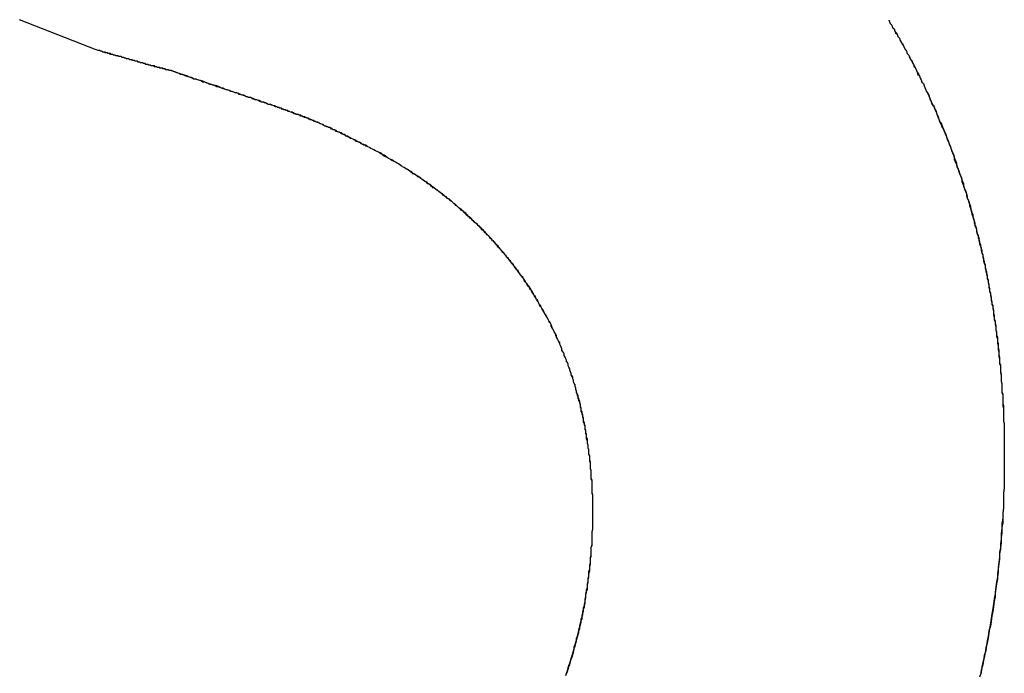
# Model space of a CAD drawing. Extents: x -55 to 3310, y -427 to 1727.
# Tile 48 of 79: x 1026.615 to 1027.892, y 529.711 to 530.56. Entities that reach past the tile are written whole.
import ezdxf

# ---------------------------------------------------------------- set-up
doc = ezdxf.new("R2010")
doc.units = 0
doc.linetypes.add('DURCHGEHEND', pattern=[0])
doc.layers.add('KF_PASSIO_SUB_15_FRONT', color=7, linetype='DURCHGEHEND')

# ---------------------------------------------------------------- blocks, each defined once
blk = doc.blocks.new('KF_PASSIO_SUB_15_FRONT')
at = {"layer": 'KF_PASSIO_SUB_15_FRONT'}
blk.add_line((-203.5696, -391.2421), (-203.6689, -391.2031), dxfattribs=at)
blk.add_line((-203.5696, -391.2421), (-203.6689, -391.2031), dxfattribs=at)
for points in [[(-202.541, -391.203, 0), (-202.54, -391.206, 0), (-202.539, -391.208, 0), (-202.537, -391.21, 0), (-202.536, -391.213, 0), (-202.534, -391.215, 0), (-202.533, -391.218, 0), (-202.532, -391.22, 0), (-202.53, -391.222, 0), (-202.529, -391.225, 0), (-202.527, -391.227, 0), (-202.526, -391.23, 0), (-202.525, -391.232, 0), (-202.523, -391.234, 0), (-202.522, -391.237, 0), (-202.521, -391.239, 0), (-202.519, -391.242, 0), (-202.518, -391.244, 0), (-202.517, -391.247, 0), (-202.515, -391.249, 0), (-202.514, -391.251, 0), (-202.513, -391.254, 0), (-202.511, -391.256, 0), (-202.51, -391.259, 0), (-202.509, -391.261, 0), (-202.508, -391.264, 0), (-202.506, -391.266, 0), (-202.505, -391.269, 0), (-202.504, -391.271, 0), (-202.503, -391.274, 0), (-202.501, -391.276, 0), (-202.5, -391.279, 0), (-202.499, -391.281, 0), (-202.498, -391.284, 0), (-202.496, -391.286, 0), (-202.495, -391.289, 0), (-202.494, -391.291, 0), (-202.493, -391.294, 0), (-202.492, -391.296, 0), (-202.49, -391.299, 0), (-202.489, -391.301, 0), (-202.488, -391.304, 0), (-202.487, -391.306, 0), (-202.486, -391.309, 0), (-202.485, -391.311, 0), (-202.484, -391.314, 0), (-202.482, -391.316, 0), (-202.481, -391.319, 0), (-202.48, -391.321, 0), (-202.479, -391.324, 0), (-202.478, -391.327, 0), (-202.477, -391.329, 0), (-202.476, -391.332, 0), (-202.475, -391.334, 0), (-202.474, -391.337, 0), (-202.473, -391.339, 0), (-202.472, -391.342, 0), (-202.47, -391.345, 0), (-202.469, -391.347, 0), (-202.468, -391.35, 0), (-202.467, -391.352, 0), (-202.466, -391.355, 0), (-202.465, -391.357, 0), (-202.464, -391.36, 0), (-202.463, -391.363, 0), (-202.462, -391.365, 0), (-202.461, -391.368, 0), (-202.46, -391.371, 0), (-202.459, -391.373, 0), (-202.458, -391.376, 0), (-202.457, -391.378, 0), (-202.456, -391.381, 0), (-202.456, -391.384, 0), (-202.455, -391.386, 0), (-202.454, -391.389, 0), (-202.453, -391.391, 0), (-202.452, -391.394, 0), (-202.451, -391.397, 0), (-202.45, -391.399, 0), (-202.449, -391.402, 0), (-202.448, -391.405, 0), (-202.447, -391.407, 0), (-202.446, -391.41, 0), (-202.446, -391.413, 0), (-202.445, -391.415, 0), (-202.444, -391.418, 0), (-202.443, -391.421, 0), (-202.442, -391.423, 0), (-202.441, -391.426, 0), (-202.44, -391.429, 0), (-202.44, -391.431, 0), (-202.439, -391.434, 0), (-202.438, -391.437, 0), (-202.437, -391.439, 0), (-202.436, -391.442, 0), (-202.436, -391.445, 0), (-202.435, -391.447, 0), (-202.434, -391.45, 0), (-202.433, -391.453, 0), (-202.433, -391.456, 0), (-202.432, -391.458, 0), (-202.431, -391.461, 0), (-202.43, -391.464, 0), (-202.43, -391.466, 0), (-202.429, -391.469, 0), (-202.428, -391.472, 0), (-202.427, -391.475, 0), (-202.427, -391.477, 0), (-202.426, -391.48, 0), (-202.425, -391.483, 0), (-202.425, -391.486, 0), (-202.424, -391.488, 0), (-202.423, -391.491, 0), (-202.423, -391.494, 0), (-202.422, -391.497, 0), (-202.421, -391.499, 0), (-202.421, -391.502, 0), (-202.42, -391.505, 0), (-202.419, -391.508, 0), (-202.419, -391.51, 0), (-202.418, -391.513, 0), (-202.418, -391.516, 0), (-202.417, -391.519, 0), (-202.416, -391.521, 0), (-202.416, -391.524, 0), (-202.415, -391.527, 0), (-202.415, -391.53, 0), (-202.414, -391.532, 0), (-202.413, -391.535, 0), (-202.413, -391.538, 0), (-202.412, -391.541, 0), (-202.412, -391.544, 0), (-202.411, -391.546, 0), (-202.411, -391.549, 0), (-202.41, -391.552, 0), (-202.41, -391.555, 0), (-202.409, -391.558, 0), (-202.409, -391.56, 0), (-202.408, -391.563, 0), (-202.408, -391.566, 0), (-202.407, -391.569, 0), (-202.407, -391.572, 0), (-202.406, -391.574, 0), (-202.406, -391.577, 0), (-202.405, -391.58, 0), (-202.405, -391.583, 0), (-202.405, -391.586, 0), (-202.404, -391.589, 0), (-202.404, -391.591, 0), (-202.403, -391.594, 0), (-202.403, -391.597, 0), (-202.402, -391.6, 0), (-202.402, -391.603, 0), (-202.402, -391.606, 0), (-202.401, -391.608, 0), (-202.401, -391.611, 0), (-202.401, -391.614, 0), (-202.4, -391.617, 0), (-202.4, -391.62, 0), (-202.4, -391.623, 0), (-202.399, -391.626, 0), (-202.399, -391.628, 0), (-202.399, -391.631, 0), (-202.398, -391.634, 0), (-202.398, -391.637, 0), (-202.398, -391.64, 0), (-202.397, -391.643, 0), (-202.397, -391.646, 0), (-202.397, -391.649, 0), (-202.396, -391.651, 0), (-202.396, -391.654, 0), (-202.396, -391.657, 0), (-202.396, -391.66, 0), (-202.395, -391.663, 0), (-202.395, -391.666, 0), (-202.395, -391.669, 0), (-202.395, -391.672, 0), (-202.394, -391.675, 0), (-202.394, -391.677, 0), (-202.394, -391.68, 0), (-202.394, -391.683, 0), (-202.394, -391.686, 0), (-202.393, -391.689, 0), (-202.393, -391.692, 0), (-202.393, -391.695, 0), (-202.393, -391.698, 0), (-202.393, -391.701, 0), (-202.393, -391.704, 0), (-202.392, -391.707, 0), (-202.392, -391.709, 0), (-202.392, -391.712, 0), (-202.392, -391.715, 0), (-202.392, -391.718, 0), (-202.392, -391.721, 0), (-202.392, -391.724, 0), (-202.391, -391.727, 0), (-202.391, -391.73, 0), (-202.391, -391.733, 0), (-202.391, -391.736, 0), (-202.391, -391.739, 0), (-202.391, -391.742, 0), (-202.391, -391.745, 0), (-202.391, -391.748, 0), (-202.391, -391.751, 0), (-202.391, -391.754, 0), (-202.391, -391.756, 0), (-202.391, -391.759, 0), (-202.391, -391.762, 0), (-202.391, -391.765, 0), (-202.391, -391.768, 0), (-202.391, -391.771, 0)], [(-202.541, -391.203, 0), (-202.54, -391.206, 0), (-202.539, -391.208, 0), (-202.537, -391.21, 0), (-202.536, -391.213, 0), (-202.534, -391.215, 0), (-202.533, -391.218, 0), (-202.531, -391.22, 0), (-202.53, -391.222, 0), (-202.529, -391.225, 0), (-202.527, -391.227, 0), (-202.526, -391.23, 0), (-202.525, -391.232, 0), (-202.523, -391.235, 0), (-202.522, -391.237, 0), (-202.521, -391.239, 0), (-202.519, -391.242, 0), (-202.518, -391.244, 0), (-202.517, -391.247, 0), (-202.515, -391.249, 0), (-202.514, -391.252, 0), (-202.513, -391.254, 0), (-202.511, -391.257, 0), (-202.51, -391.259, 0), (-202.509, -391.261, 0), (-202.507, -391.264, 0), (-202.506, -391.266, 0), (-202.505, -391.269, 0), (-202.504, -391.271, 0), (-202.502, -391.274, 0), (-202.501, -391.276, 0), (-202.5, -391.279, 0), (-202.499, -391.281, 0), (-202.498, -391.284, 0), (-202.496, -391.286, 0), (-202.495, -391.289, 0), (-202.494, -391.291, 0), (-202.493, -391.294, 0), (-202.492, -391.296, 0), (-202.49, -391.299, 0), (-202.489, -391.302, 0), (-202.488, -391.304, 0), (-202.487, -391.307, 0), (-202.486, -391.309, 0), (-202.485, -391.312, 0), (-202.483, -391.314, 0), (-202.482, -391.317, 0), (-202.481, -391.319, 0), (-202.48, -391.322, 0), (-202.479, -391.324, 0), (-202.478, -391.327, 0), (-202.477, -391.33, 0), (-202.476, -391.332, 0), (-202.475, -391.335, 0), (-202.473, -391.337, 0), (-202.472, -391.34, 0), (-202.471, -391.342, 0), (-202.47, -391.345, 0), (-202.469, -391.348, 0), (-202.468, -391.35, 0), (-202.467, -391.353, 0), (-202.466, -391.355, 0), (-202.465, -391.358, 0), (-202.464, -391.361, 0), (-202.463, -391.363, 0), (-202.462, -391.366, 0), (-202.461, -391.368, 0), (-202.46, -391.371, 0), (-202.459, -391.374, 0), (-202.458, -391.376, 0), (-202.457, -391.379, 0), (-202.456, -391.382, 0), (-202.455, -391.384, 0), (-202.454, -391.387, 0), (-202.453, -391.389, 0), (-202.453, -391.392, 0), (-202.452, -391.395, 0), (-202.451, -391.397, 0), (-202.45, -391.4, 0), (-202.449, -391.403, 0), (-202.448, -391.405, 0), (-202.447, -391.408, 0), (-202.446, -391.411, 0), (-202.445, -391.413, 0), (-202.444, -391.416, 0), (-202.444, -391.419, 0), (-202.443, -391.421, 0), (-202.442, -391.424, 0), (-202.441, -391.427, 0), (-202.44, -391.429, 0), (-202.439, -391.432, 0), (-202.439, -391.435, 0), (-202.438, -391.437, 0), (-202.437, -391.44, 0), (-202.436, -391.443, 0), (-202.435, -391.445, 0), (-202.435, -391.448, 0), (-202.434, -391.451, 0), (-202.433, -391.454, 0), (-202.432, -391.456, 0), (-202.432, -391.459, 0), (-202.431, -391.462, 0), (-202.43, -391.464, 0), (-202.429, -391.467, 0), (-202.429, -391.47, 0), (-202.428, -391.473, 0), (-202.427, -391.475, 0), (-202.427, -391.478, 0), (-202.426, -391.481, 0), (-202.425, -391.484, 0), (-202.424, -391.486, 0), (-202.424, -391.489, 0), (-202.423, -391.492, 0), (-202.422, -391.495, 0), (-202.422, -391.497, 0), (-202.421, -391.5, 0), (-202.42, -391.503, 0), (-202.42, -391.506, 0), (-202.419, -391.508, 0), (-202.419, -391.511, 0), (-202.418, -391.514, 0), (-202.417, -391.517, 0), (-202.417, -391.519, 0), (-202.416, -391.522, 0), (-202.416, -391.525, 0), (-202.415, -391.528, 0), (-202.414, -391.53, 0), (-202.414, -391.533, 0), (-202.413, -391.536, 0), (-202.413, -391.539, 0), (-202.412, -391.542, 0), (-202.412, -391.544, 0), (-202.411, -391.547, 0), (-202.411, -391.55, 0), (-202.41, -391.553, 0), (-202.41, -391.556, 0), (-202.409, -391.558, 0), (-202.409, -391.561, 0), (-202.408, -391.564, 0), (-202.408, -391.567, 0), (-202.407, -391.57, 0), (-202.407, -391.572, 0), (-202.406, -391.575, 0), (-202.406, -391.578, 0), (-202.405, -391.581, 0), (-202.405, -391.584, 0), (-202.404, -391.587, 0), (-202.404, -391.589, 0), (-202.404, -391.592, 0), (-202.403, -391.595, 0), (-202.403, -391.598, 0), (-202.402, -391.601, 0), (-202.402, -391.604, 0), (-202.402, -391.606, 0), (-202.401, -391.609, 0), (-202.401, -391.612, 0), (-202.4, -391.615, 0), (-202.4, -391.618, 0), (-202.4, -391.621, 0), (-202.399, -391.623, 0), (-202.399, -391.626, 0), (-202.399, -391.629, 0), (-202.398, -391.632, 0), (-202.398, -391.635, 0), (-202.398, -391.638, 0), (-202.397, -391.641, 0), (-202.397, -391.643, 0), (-202.397, -391.646, 0), (-202.397, -391.649, 0), (-202.396, -391.652, 0), (-202.396, -391.655, 0), (-202.396, -391.658, 0), (-202.396, -391.661, 0), (-202.395, -391.664, 0), (-202.395, -391.666, 0), (-202.395, -391.669, 0), (-202.395, -391.672, 0), (-202.394, -391.675, 0), (-202.394, -391.678, 0), (-202.394, -391.681, 0), (-202.394, -391.684, 0), (-202.394, -391.687, 0), (-202.393, -391.69, 0), (-202.393, -391.692, 0), (-202.393, -391.695, 0), (-202.393, -391.698, 0), (-202.393, -391.701, 0), (-202.392, -391.704, 0), (-202.392, -391.707, 0), (-202.392, -391.71, 0), (-202.392, -391.713, 0), (-202.392, -391.716, 0), (-202.392, -391.719, 0), (-202.392, -391.721, 0), (-202.392, -391.724, 0), (-202.391, -391.727, 0), (-202.391, -391.73, 0), (-202.391, -391.733, 0), (-202.391, -391.736, 0), (-202.391, -391.739, 0), (-202.391, -391.742, 0), (-202.391, -391.745, 0), (-202.391, -391.748, 0), (-202.391, -391.751, 0), (-202.391, -391.754, 0), (-202.391, -391.757, 0), (-202.391, -391.759, 0), (-202.391, -391.762, 0), (-202.391, -391.765, 0), (-202.391, -391.768, 0), (-202.391, -391.771, 0)], [(-203.47, -391.27, 0), (-203.471, -391.27, 0), (-203.472, -391.269, 0), (-203.473, -391.269, 0), (-203.474, -391.269, 0), (-203.475, -391.269, 0), (-203.476, -391.268, 0), (-203.477, -391.268, 0), (-203.478, -391.268, 0), (-203.479, -391.268, 0), (-203.48, -391.267, 0), (-203.481, -391.267, 0), (-203.482, -391.267, 0), (-203.483, -391.267, 0), (-203.484, -391.266, 0), (-203.485, -391.266, 0), (-203.486, -391.266, 0), (-203.487, -391.266, 0), (-203.488, -391.265, 0), (-203.489, -391.265, 0), (-203.49, -391.265, 0), (-203.491, -391.264, 0), (-203.492, -391.264, 0), (-203.493, -391.264, 0), (-203.494, -391.264, 0), (-203.495, -391.263, 0), (-203.496, -391.263, 0), (-203.497, -391.263, 0), (-203.498, -391.263, 0), (-203.499, -391.262, 0), (-203.5, -391.262, 0), (-203.501, -391.262, 0), (-203.502, -391.261, 0), (-203.503, -391.261, 0), (-203.504, -391.261, 0), (-203.505, -391.261, 0), (-203.506, -391.26, 0), (-203.507, -391.26, 0), (-203.508, -391.26, 0), (-203.509, -391.259, 0), (-203.51, -391.259, 0), (-203.511, -391.259, 0), (-203.512, -391.259, 0), (-203.513, -391.258, 0), (-203.514, -391.258, 0), (-203.515, -391.258, 0), (-203.516, -391.257, 0), (-203.517, -391.257, 0), (-203.518, -391.257, 0), (-203.519, -391.257, 0), (-203.52, -391.256, 0), (-203.521, -391.256, 0), (-203.522, -391.256, 0), (-203.523, -391.255, 0), (-203.525, -391.255, 0), (-203.526, -391.255, 0), (-203.527, -391.254, 0), (-203.528, -391.254, 0), (-203.529, -391.254, 0), (-203.53, -391.254, 0), (-203.531, -391.253, 0), (-203.532, -391.253, 0), (-203.533, -391.253, 0), (-203.534, -391.252, 0), (-203.535, -391.252, 0), (-203.536, -391.252, 0), (-203.537, -391.251, 0), (-203.538, -391.251, 0), (-203.54, -391.251, 0), (-203.541, -391.25, 0), (-203.542, -391.25, 0), (-203.543, -391.25, 0), (-203.544, -391.25, 0), (-203.545, -391.249, 0), (-203.546, -391.249, 0), (-203.547, -391.249, 0), (-203.548, -391.248, 0), (-203.549, -391.248, 0), (-203.551, -391.248, 0), (-203.552, -391.247, 0), (-203.553, -391.247, 0), (-203.554, -391.247, 0), (-203.555, -391.246, 0), (-203.556, -391.246, 0), (-203.557, -391.246, 0), (-203.558, -391.245, 0), (-203.559, -391.245, 0), (-203.561, -391.245, 0), (-203.562, -391.244, 0), (-203.563, -391.244, 0), (-203.564, -391.244, 0), (-203.565, -391.243, 0), (-203.566, -391.243, 0), (-203.567, -391.243, 0), (-203.569, -391.242, 0), (-203.57, -391.242, 0)], [(-203.47, -391.27, 0), (-203.471, -391.27, 0), (-203.472, -391.269, 0), (-203.473, -391.269, 0), (-203.474, -391.269, 0), (-203.475, -391.269, 0), (-203.476, -391.268, 0), (-203.477, -391.268, 0), (-203.478, -391.268, 0), (-203.479, -391.268, 0), (-203.48, -391.267, 0), (-203.481, -391.267, 0), (-203.482, -391.267, 0), (-203.483, -391.266, 0), (-203.484, -391.266, 0), (-203.485, -391.266, 0), (-203.486, -391.266, 0), (-203.487, -391.265, 0), (-203.488, -391.265, 0), (-203.489, -391.265, 0), (-203.49, -391.265, 0), (-203.491, -391.264, 0), (-203.492, -391.264, 0), (-203.493, -391.264, 0), (-203.494, -391.263, 0), (-203.495, -391.263, 0), (-203.496, -391.263, 0), (-203.498, -391.263, 0), (-203.499, -391.262, 0), (-203.5, -391.262, 0), (-203.501, -391.262, 0), (-203.502, -391.261, 0), (-203.503, -391.261, 0), (-203.504, -391.261, 0), (-203.505, -391.261, 0), (-203.506, -391.26, 0), (-203.507, -391.26, 0), (-203.508, -391.26, 0), (-203.509, -391.259, 0), (-203.51, -391.259, 0), (-203.511, -391.259, 0), (-203.512, -391.259, 0), (-203.513, -391.258, 0), (-203.514, -391.258, 0), (-203.515, -391.258, 0), (-203.516, -391.257, 0), (-203.517, -391.257, 0), (-203.518, -391.257, 0), (-203.519, -391.257, 0), (-203.52, -391.256, 0), (-203.521, -391.256, 0), (-203.522, -391.256, 0), (-203.524, -391.255, 0), (-203.525, -391.255, 0), (-203.526, -391.255, 0), (-203.527, -391.254, 0), (-203.528, -391.254, 0), (-203.529, -391.254, 0), (-203.53, -391.254, 0), (-203.531, -391.253, 0), (-203.532, -391.253, 0), (-203.533, -391.253, 0), (-203.534, -391.252, 0), (-203.535, -391.252, 0), (-203.536, -391.252, 0), (-203.537, -391.251, 0), (-203.538, -391.251, 0), (-203.539, -391.251, 0), (-203.54, -391.251, 0), (-203.542, -391.25, 0), (-203.543, -391.25, 0), (-203.544, -391.25, 0), (-203.545, -391.249, 0), (-203.546, -391.249, 0), (-203.547, -391.249, 0), (-203.548, -391.248, 0), (-203.549, -391.248, 0), (-203.55, -391.248, 0), (-203.551, -391.247, 0), (-203.552, -391.247, 0), (-203.553, -391.247, 0), (-203.554, -391.247, 0), (-203.556, -391.246, 0), (-203.557, -391.246, 0), (-203.558, -391.246, 0), (-203.559, -391.245, 0), (-203.56, -391.245, 0), (-203.561, -391.245, 0), (-203.562, -391.244, 0), (-203.563, -391.244, 0), (-203.564, -391.244, 0), (-203.565, -391.243, 0), (-203.566, -391.243, 0), (-203.567, -391.243, 0), (-203.569, -391.242, 0), (-203.57, -391.242, 0)], [(-203.217, -391.368, 0), (-203.218, -391.367, 0), (-203.22, -391.366, 0), (-203.222, -391.366, 0), (-203.223, -391.365, 0), (-203.225, -391.364, 0), (-203.226, -391.363, 0), (-203.228, -391.362, 0), (-203.229, -391.362, 0), (-203.231, -391.361, 0), (-203.232, -391.36, 0), (-203.234, -391.359, 0), (-203.235, -391.359, 0), (-203.236, -391.358, 0), (-203.238, -391.357, 0), (-203.239, -391.357, 0), (-203.241, -391.356, 0), (-203.242, -391.355, 0), (-203.243, -391.354, 0), (-203.245, -391.354, 0), (-203.246, -391.353, 0), (-203.247, -391.352, 0), (-203.249, -391.352, 0), (-203.25, -391.351, 0), (-203.251, -391.35, 0), (-203.253, -391.35, 0), (-203.254, -391.349, 0), (-203.255, -391.349, 0), (-203.257, -391.348, 0), (-203.258, -391.347, 0), (-203.259, -391.347, 0), (-203.26, -391.346, 0), (-203.262, -391.346, 0), (-203.263, -391.345, 0), (-203.264, -391.344, 0), (-203.265, -391.344, 0), (-203.267, -391.343, 0), (-203.268, -391.343, 0), (-203.269, -391.342, 0), (-203.27, -391.342, 0), (-203.272, -391.341, 0), (-203.273, -391.341, 0), (-203.274, -391.34, 0), (-203.275, -391.339, 0), (-203.276, -391.339, 0), (-203.278, -391.338, 0), (-203.279, -391.338, 0), (-203.28, -391.337, 0), (-203.281, -391.337, 0), (-203.282, -391.336, 0), (-203.284, -391.336, 0), (-203.285, -391.335, 0), (-203.286, -391.335, 0), (-203.287, -391.334, 0), (-203.289, -391.334, 0), (-203.29, -391.333, 0), (-203.291, -391.333, 0), (-203.292, -391.332, 0), (-203.293, -391.332, 0), (-203.295, -391.331, 0), (-203.296, -391.331, 0), (-203.297, -391.33, 0), (-203.298, -391.33, 0), (-203.299, -391.329, 0), (-203.301, -391.329, 0), (-203.302, -391.328, 0), (-203.303, -391.328, 0), (-203.304, -391.327, 0), (-203.306, -391.327, 0), (-203.307, -391.326, 0), (-203.308, -391.326, 0), (-203.31, -391.326, 0), (-203.311, -391.325, 0), (-203.312, -391.325, 0), (-203.313, -391.324, 0), (-203.315, -391.324, 0), (-203.316, -391.323, 0), (-203.317, -391.323, 0), (-203.319, -391.322, 0), (-203.32, -391.322, 0), (-203.321, -391.321, 0), (-203.323, -391.321, 0), (-203.324, -391.32, 0), (-203.325, -391.32, 0), (-203.327, -391.319, 0), (-203.328, -391.319, 0), (-203.329, -391.318, 0), (-203.331, -391.318, 0), (-203.332, -391.317, 0), (-203.334, -391.317, 0), (-203.335, -391.316, 0), (-203.336, -391.316, 0), (-203.338, -391.315, 0), (-203.339, -391.315, 0), (-203.341, -391.314, 0), (-203.342, -391.314, 0), (-203.344, -391.313, 0), (-203.345, -391.313, 0), (-203.347, -391.312, 0), (-203.348, -391.312, 0), (-203.35, -391.311, 0), (-203.351, -391.311, 0), (-203.353, -391.31, 0), (-203.355, -391.31, 0), (-203.356, -391.309, 0), (-203.358, -391.308, 0), (-203.359, -391.308, 0), (-203.361, -391.307, 0), (-203.363, -391.307, 0), (-203.364, -391.306, 0), (-203.366, -391.306, 0), (-203.368, -391.305, 0), (-203.369, -391.304, 0), (-203.371, -391.304, 0), (-203.373, -391.303, 0), (-203.375, -391.303, 0), (-203.376, -391.302, 0), (-203.378, -391.301, 0), (-203.38, -391.301, 0), (-203.382, -391.3, 0), (-203.384, -391.3, 0), (-203.385, -391.299, 0), (-203.387, -391.298, 0), (-203.389, -391.298, 0), (-203.391, -391.297, 0), (-203.393, -391.296, 0), (-203.395, -391.296, 0), (-203.397, -391.295, 0), (-203.399, -391.294, 0), (-203.401, -391.294, 0), (-203.403, -391.293, 0), (-203.405, -391.292, 0), (-203.407, -391.292, 0), (-203.409, -391.291, 0), (-203.411, -391.29, 0), (-203.413, -391.29, 0), (-203.415, -391.289, 0), (-203.418, -391.288, 0), (-203.42, -391.287, 0), (-203.422, -391.287, 0), (-203.424, -391.286, 0), (-203.426, -391.285, 0), (-203.429, -391.284, 0), (-203.431, -391.284, 0), (-203.433, -391.283, 0), (-203.435, -391.282, 0), (-203.438, -391.281, 0), (-203.44, -391.28, 0), (-203.443, -391.28, 0), (-203.445, -391.279, 0), (-203.447, -391.278, 0), (-203.45, -391.277, 0), (-203.452, -391.276, 0), (-203.455, -391.275, 0), (-203.457, -391.274, 0), (-203.46, -391.274, 0), (-203.462, -391.273, 0), (-203.465, -391.272, 0), (-203.467, -391.271, 0), (-203.47, -391.27, 0)], [(-203.217, -391.368, 0), (-203.219, -391.367, 0), (-203.22, -391.366, 0), (-203.222, -391.365, 0), (-203.224, -391.365, 0), (-203.225, -391.364, 0), (-203.227, -391.363, 0), (-203.229, -391.362, 0), (-203.23, -391.361, 0), (-203.232, -391.361, 0), (-203.233, -391.36, 0), (-203.235, -391.359, 0), (-203.236, -391.358, 0), (-203.238, -391.357, 0), (-203.239, -391.357, 0), (-203.24, -391.356, 0), (-203.242, -391.355, 0), (-203.243, -391.355, 0), (-203.245, -391.354, 0), (-203.246, -391.353, 0), (-203.247, -391.353, 0), (-203.249, -391.352, 0), (-203.25, -391.351, 0), (-203.251, -391.351, 0), (-203.253, -391.35, 0), (-203.254, -391.349, 0), (-203.255, -391.349, 0), (-203.257, -391.348, 0), (-203.258, -391.348, 0), (-203.259, -391.347, 0), (-203.26, -391.346, 0), (-203.262, -391.346, 0), (-203.263, -391.345, 0), (-203.264, -391.345, 0), (-203.265, -391.344, 0), (-203.266, -391.343, 0), (-203.268, -391.343, 0), (-203.269, -391.342, 0), (-203.27, -391.342, 0), (-203.271, -391.341, 0), (-203.273, -391.341, 0), (-203.274, -391.34, 0), (-203.275, -391.34, 0), (-203.276, -391.339, 0), (-203.278, -391.338, 0), (-203.279, -391.338, 0), (-203.28, -391.337, 0), (-203.281, -391.337, 0), (-203.283, -391.336, 0), (-203.284, -391.336, 0), (-203.285, -391.335, 0), (-203.286, -391.335, 0), (-203.288, -391.334, 0), (-203.289, -391.334, 0), (-203.29, -391.333, 0), (-203.292, -391.333, 0), (-203.293, -391.332, 0), (-203.294, -391.331, 0), (-203.296, -391.331, 0), (-203.297, -391.33, 0), (-203.299, -391.33, 0), (-203.3, -391.329, 0), (-203.301, -391.329, 0), (-203.303, -391.328, 0), (-203.304, -391.328, 0), (-203.306, -391.327, 0), (-203.307, -391.326, 0), (-203.309, -391.326, 0), (-203.311, -391.325, 0), (-203.312, -391.325, 0), (-203.314, -391.324, 0), (-203.315, -391.323, 0), (-203.317, -391.323, 0), (-203.319, -391.322, 0), (-203.32, -391.322, 0), (-203.322, -391.321, 0), (-203.324, -391.32, 0), (-203.326, -391.32, 0), (-203.328, -391.319, 0), (-203.329, -391.318, 0), (-203.331, -391.318, 0), (-203.333, -391.317, 0), (-203.335, -391.316, 0), (-203.337, -391.316, 0), (-203.339, -391.315, 0), (-203.341, -391.314, 0), (-203.343, -391.313, 0), (-203.346, -391.313, 0), (-203.348, -391.312, 0), (-203.35, -391.311, 0), (-203.352, -391.31, 0), (-203.355, -391.31, 0), (-203.357, -391.309, 0), (-203.359, -391.308, 0), (-203.362, -391.307, 0), (-203.364, -391.306, 0), (-203.367, -391.305, 0), (-203.369, -391.304, 0), (-203.372, -391.304, 0), (-203.374, -391.303, 0), (-203.377, -391.302, 0), (-203.38, -391.301, 0), (-203.383, -391.3, 0), (-203.385, -391.299, 0), (-203.388, -391.298, 0), (-203.391, -391.297, 0), (-203.394, -391.296, 0), (-203.397, -391.295, 0), (-203.4, -391.294, 0), (-203.403, -391.293, 0), (-203.407, -391.292, 0), (-203.41, -391.29, 0), (-203.413, -391.289, 0), (-203.417, -391.288, 0), (-203.42, -391.287, 0), (-203.424, -391.286, 0), (-203.427, -391.285, 0), (-203.431, -391.283, 0), (-203.434, -391.282, 0), (-203.438, -391.281, 0), (-203.442, -391.28, 0), (-203.446, -391.278, 0), (-203.45, -391.277, 0), (-203.454, -391.276, 0), (-203.458, -391.274, 0), (-203.462, -391.273, 0), (-203.466, -391.271, 0), (-203.47, -391.27, 0)], [(-202.925, -391.843, 0), (-202.925, -391.841, 0), (-202.925, -391.839, 0), (-202.925, -391.837, 0), (-202.925, -391.835, 0), (-202.925, -391.832, 0), (-202.925, -391.83, 0), (-202.925, -391.828, 0), (-202.925, -391.826, 0), (-202.925, -391.824, 0), (-202.925, -391.822, 0), (-202.925, -391.82, 0), (-202.926, -391.817, 0), (-202.926, -391.815, 0), (-202.926, -391.813, 0), (-202.926, -391.811, 0), (-202.926, -391.809, 0), (-202.926, -391.807, 0), (-202.926, -391.805, 0), (-202.926, -391.803, 0), (-202.926, -391.801, 0), (-202.927, -391.798, 0), (-202.927, -391.796, 0), (-202.927, -391.794, 0), (-202.927, -391.792, 0), (-202.927, -391.79, 0), (-202.927, -391.788, 0), (-202.928, -391.786, 0), (-202.928, -391.784, 0), (-202.928, -391.782, 0), (-202.928, -391.78, 0), (-202.928, -391.777, 0), (-202.929, -391.775, 0), (-202.929, -391.773, 0), (-202.929, -391.771, 0), (-202.929, -391.769, 0), (-202.93, -391.767, 0), (-202.93, -391.765, 0), (-202.93, -391.763, 0), (-202.93, -391.761, 0), (-202.931, -391.759, 0), (-202.931, -391.757, 0), (-202.931, -391.755, 0), (-202.932, -391.753, 0), (-202.932, -391.751, 0), (-202.932, -391.749, 0), (-202.933, -391.747, 0), (-202.933, -391.745, 0), (-202.933, -391.742, 0), (-202.934, -391.74, 0), (-202.934, -391.738, 0), (-202.934, -391.736, 0), (-202.935, -391.734, 0), (-202.935, -391.732, 0), (-202.935, -391.73, 0), (-202.936, -391.728, 0), (-202.936, -391.726, 0), (-202.937, -391.724, 0), (-202.937, -391.722, 0), (-202.937, -391.72, 0), (-202.938, -391.718, 0), (-202.938, -391.716, 0), (-202.939, -391.714, 0), (-202.939, -391.712, 0), (-202.94, -391.71, 0), (-202.94, -391.708, 0), (-202.941, -391.706, 0), (-202.941, -391.704, 0), (-202.941, -391.702, 0), (-202.942, -391.7, 0), (-202.942, -391.698, 0), (-202.943, -391.696, 0), (-202.944, -391.695, 0), (-202.944, -391.693, 0), (-202.945, -391.691, 0), (-202.945, -391.689, 0), (-202.946, -391.687, 0), (-202.946, -391.685, 0), (-202.947, -391.683, 0), (-202.947, -391.681, 0), (-202.948, -391.679, 0), (-202.948, -391.677, 0), (-202.949, -391.675, 0), (-202.95, -391.673, 0), (-202.95, -391.671, 0), (-202.951, -391.669, 0), (-202.951, -391.667, 0), (-202.952, -391.665, 0), (-202.953, -391.664, 0), (-202.953, -391.662, 0), (-202.954, -391.66, 0), (-202.955, -391.658, 0), (-202.955, -391.656, 0), (-202.956, -391.654, 0), (-202.957, -391.652, 0), (-202.957, -391.65, 0), (-202.958, -391.648, 0), (-202.959, -391.647, 0), (-202.959, -391.645, 0), (-202.96, -391.643, 0), (-202.961, -391.641, 0), (-202.962, -391.639, 0), (-202.962, -391.637, 0), (-202.963, -391.635, 0), (-202.964, -391.634, 0), (-202.965, -391.632, 0), (-202.965, -391.63, 0), (-202.966, -391.628, 0), (-202.967, -391.626, 0), (-202.968, -391.624, 0), (-202.968, -391.623, 0), (-202.969, -391.621, 0), (-202.97, -391.619, 0), (-202.971, -391.617, 0), (-202.972, -391.615, 0), (-202.972, -391.613, 0), (-202.973, -391.612, 0), (-202.974, -391.61, 0), (-202.975, -391.608, 0), (-202.976, -391.606, 0), (-202.977, -391.604, 0), (-202.978, -391.603, 0), (-202.978, -391.601, 0), (-202.979, -391.599, 0), (-202.98, -391.597, 0), (-202.981, -391.596, 0), (-202.982, -391.594, 0), (-202.983, -391.592, 0), (-202.984, -391.59, 0), (-202.985, -391.588, 0), (-202.986, -391.587, 0), (-202.987, -391.585, 0), (-202.988, -391.583, 0), (-202.989, -391.582, 0), (-202.99, -391.58, 0), (-202.991, -391.578, 0), (-202.992, -391.576, 0), (-202.993, -391.575, 0), (-202.994, -391.573, 0), (-202.995, -391.571, 0), (-202.996, -391.569, 0), (-202.997, -391.568, 0), (-202.998, -391.566, 0), (-202.999, -391.564, 0), (-203, -391.563, 0), (-203.001, -391.561, 0), (-203.002, -391.559, 0), (-203.003, -391.558, 0), (-203.004, -391.556, 0), (-203.005, -391.554, 0), (-203.006, -391.553, 0), (-203.007, -391.551, 0), (-203.008, -391.549, 0), (-203.009, -391.548, 0), (-203.01, -391.546, 0), (-203.012, -391.544, 0), (-203.013, -391.543, 0), (-203.014, -391.541, 0), (-203.015, -391.539, 0), (-203.016, -391.538, 0), (-203.017, -391.536, 0), (-203.018, -391.535, 0), (-203.02, -391.533, 0), (-203.021, -391.531, 0), (-203.022, -391.53, 0), (-203.023, -391.528, 0), (-203.024, -391.527, 0), (-203.025, -391.525, 0), (-203.027, -391.523, 0), (-203.028, -391.522, 0), (-203.029, -391.52, 0), (-203.03, -391.519, 0), (-203.032, -391.517, 0), (-203.033, -391.515, 0), (-203.034, -391.514, 0), (-203.035, -391.512, 0), (-203.037, -391.511, 0), (-203.038, -391.509, 0), (-203.039, -391.508, 0), (-203.04, -391.506, 0), (-203.042, -391.505, 0), (-203.043, -391.503, 0), (-203.044, -391.502, 0), (-203.046, -391.5, 0), (-203.047, -391.499, 0), (-203.048, -391.497, 0), (-203.05, -391.495, 0), (-203.051, -391.494, 0), (-203.052, -391.492, 0), (-203.054, -391.491, 0), (-203.055, -391.49, 0), (-203.056, -391.488, 0), (-203.058, -391.487, 0), (-203.059, -391.485, 0), (-203.06, -391.484, 0), (-203.062, -391.482, 0), (-203.063, -391.481, 0), (-203.065, -391.479, 0), (-203.066, -391.478, 0), (-203.067, -391.476, 0), (-203.069, -391.475, 0), (-203.07, -391.473, 0), (-203.072, -391.472, 0), (-203.073, -391.471, 0), (-203.075, -391.469, 0), (-203.076, -391.468, 0), (-203.078, -391.466, 0), (-203.079, -391.465, 0), (-203.081, -391.464, 0), (-203.082, -391.462, 0), (-203.084, -391.461, 0), (-203.085, -391.459, 0), (-203.087, -391.458, 0), (-203.088, -391.457, 0), (-203.09, -391.455, 0), (-203.091, -391.454, 0), (-203.093, -391.452, 0), (-203.094, -391.451, 0), (-203.096, -391.45, 0), (-203.097, -391.448, 0), (-203.099, -391.447, 0), (-203.1, -391.446, 0), (-203.102, -391.444, 0), (-203.103, -391.443, 0), (-203.105, -391.442, 0), (-203.107, -391.44, 0), (-203.108, -391.439, 0), (-203.11, -391.438, 0), (-203.111, -391.436, 0), (-203.113, -391.435, 0), (-203.115, -391.434, 0), (-203.116, -391.433, 0), (-203.118, -391.431, 0), (-203.12, -391.43, 0), (-203.121, -391.429, 0), (-203.123, -391.427, 0), (-203.125, -391.426, 0), (-203.126, -391.425, 0), (-203.128, -391.424, 0), (-203.13, -391.422, 0), (-203.131, -391.421, 0), (-203.133, -391.42, 0), (-203.135, -391.419, 0), (-203.136, -391.417, 0), (-203.138, -391.416, 0), (-203.14, -391.415, 0), (-203.141, -391.414, 0), (-203.143, -391.413, 0), (-203.145, -391.411, 0), (-203.147, -391.41, 0), (-203.148, -391.409, 0), (-203.15, -391.408, 0), (-203.152, -391.407, 0), (-203.154, -391.405, 0), (-203.155, -391.404, 0), (-203.157, -391.403, 0), (-203.159, -391.402, 0), (-203.161, -391.401, 0), (-203.162, -391.4, 0), (-203.164, -391.398, 0), (-203.166, -391.397, 0), (-203.168, -391.396, 0), (-203.17, -391.395, 0), (-203.172, -391.394, 0), (-203.173, -391.393, 0), (-203.175, -391.392, 0), (-203.177, -391.39, 0), (-203.179, -391.389, 0), (-203.181, -391.388, 0), (-203.183, -391.387, 0), (-203.184, -391.386, 0), (-203.186, -391.385, 0), (-203.188, -391.384, 0), (-203.19, -391.383, 0), (-203.192, -391.382, 0), (-203.194, -391.381, 0), (-203.196, -391.38, 0), (-203.198, -391.379, 0), (-203.199, -391.377, 0), (-203.201, -391.376, 0), (-203.203, -391.375, 0), (-203.205, -391.374, 0), (-203.207, -391.373, 0), (-203.209, -391.372, 0), (-203.211, -391.371, 0), (-203.213, -391.37, 0), (-203.215, -391.369, 0), (-203.217, -391.368, 0)], [(-202.925, -391.843, 0), (-202.925, -391.841, 0), (-202.925, -391.839, 0), (-202.925, -391.837, 0), (-202.925, -391.835, 0), (-202.925, -391.833, 0), (-202.925, -391.83, 0), (-202.925, -391.828, 0), (-202.925, -391.826, 0), (-202.925, -391.824, 0), (-202.925, -391.822, 0), (-202.925, -391.82, 0), (-202.926, -391.818, 0), (-202.926, -391.816, 0), (-202.926, -391.813, 0), (-202.926, -391.811, 0), (-202.926, -391.809, 0), (-202.926, -391.807, 0), (-202.926, -391.805, 0), (-202.926, -391.803, 0), (-202.926, -391.801, 0), (-202.927, -391.799, 0), (-202.927, -391.797, 0), (-202.927, -391.794, 0), (-202.927, -391.792, 0), (-202.927, -391.79, 0), (-202.927, -391.788, 0), (-202.928, -391.786, 0), (-202.928, -391.784, 0), (-202.928, -391.782, 0), (-202.928, -391.78, 0), (-202.928, -391.778, 0), (-202.929, -391.776, 0), (-202.929, -391.774, 0), (-202.929, -391.772, 0), (-202.929, -391.769, 0), (-202.93, -391.767, 0), (-202.93, -391.765, 0), (-202.93, -391.763, 0), (-202.93, -391.761, 0), (-202.931, -391.759, 0), (-202.931, -391.757, 0), (-202.931, -391.755, 0), (-202.932, -391.753, 0), (-202.932, -391.751, 0), (-202.932, -391.749, 0), (-202.932, -391.747, 0), (-202.933, -391.745, 0), (-202.933, -391.743, 0), (-202.933, -391.741, 0), (-202.934, -391.739, 0), (-202.934, -391.737, 0), (-202.935, -391.735, 0), (-202.935, -391.733, 0), (-202.935, -391.731, 0), (-202.936, -391.729, 0), (-202.936, -391.727, 0), (-202.937, -391.725, 0), (-202.937, -391.723, 0), (-202.937, -391.721, 0), (-202.938, -391.719, 0), (-202.938, -391.717, 0), (-202.939, -391.715, 0), (-202.939, -391.713, 0), (-202.94, -391.711, 0), (-202.94, -391.709, 0), (-202.94, -391.707, 0), (-202.941, -391.705, 0), (-202.941, -391.703, 0), (-202.942, -391.701, 0), (-202.942, -391.699, 0), (-202.943, -391.697, 0), (-202.943, -391.695, 0), (-202.944, -391.693, 0), (-202.944, -391.691, 0), (-202.945, -391.689, 0), (-202.946, -391.687, 0), (-202.946, -391.685, 0), (-202.947, -391.683, 0), (-202.947, -391.681, 0), (-202.948, -391.679, 0), (-202.948, -391.677, 0), (-202.949, -391.675, 0), (-202.95, -391.673, 0), (-202.95, -391.671, 0), (-202.951, -391.669, 0), (-202.951, -391.668, 0), (-202.952, -391.666, 0), (-202.953, -391.664, 0), (-202.953, -391.662, 0), (-202.954, -391.66, 0), (-202.955, -391.658, 0), (-202.955, -391.656, 0), (-202.956, -391.654, 0), (-202.957, -391.652, 0), (-202.957, -391.65, 0), (-202.958, -391.648, 0), (-202.959, -391.647, 0), (-202.959, -391.645, 0), (-202.96, -391.643, 0), (-202.961, -391.641, 0), (-202.962, -391.639, 0), (-202.962, -391.637, 0), (-202.963, -391.635, 0), (-202.964, -391.634, 0), (-202.965, -391.632, 0), (-202.965, -391.63, 0), (-202.966, -391.628, 0), (-202.967, -391.626, 0), (-202.968, -391.624, 0), (-202.968, -391.622, 0), (-202.969, -391.621, 0), (-202.97, -391.619, 0), (-202.971, -391.617, 0), (-202.972, -391.615, 0), (-202.973, -391.613, 0), (-202.973, -391.611, 0), (-202.974, -391.61, 0), (-202.975, -391.608, 0), (-202.976, -391.606, 0), (-202.977, -391.604, 0), (-202.978, -391.602, 0), (-202.979, -391.601, 0), (-202.979, -391.599, 0), (-202.98, -391.597, 0), (-202.981, -391.595, 0), (-202.982, -391.594, 0), (-202.983, -391.592, 0), (-202.984, -391.59, 0), (-202.985, -391.588, 0), (-202.986, -391.586, 0), (-202.987, -391.585, 0), (-202.988, -391.583, 0), (-202.989, -391.581, 0), (-202.99, -391.579, 0), (-202.991, -391.578, 0), (-202.992, -391.576, 0), (-202.993, -391.574, 0), (-202.994, -391.573, 0), (-202.995, -391.571, 0), (-202.996, -391.569, 0), (-202.997, -391.567, 0), (-202.998, -391.566, 0), (-202.999, -391.564, 0), (-203, -391.562, 0), (-203.001, -391.561, 0), (-203.002, -391.559, 0), (-203.003, -391.557, 0), (-203.004, -391.555, 0), (-203.005, -391.554, 0), (-203.006, -391.552, 0), (-203.007, -391.55, 0), (-203.009, -391.549, 0), (-203.01, -391.547, 0), (-203.011, -391.545, 0), (-203.012, -391.544, 0), (-203.013, -391.542, 0), (-203.014, -391.54, 0), (-203.015, -391.539, 0), (-203.016, -391.537, 0), (-203.018, -391.536, 0), (-203.019, -391.534, 0), (-203.02, -391.532, 0), (-203.021, -391.531, 0), (-203.022, -391.529, 0), (-203.024, -391.527, 0), (-203.025, -391.526, 0), (-203.026, -391.524, 0), (-203.027, -391.523, 0), (-203.028, -391.521, 0), (-203.03, -391.52, 0), (-203.031, -391.518, 0), (-203.032, -391.516, 0), (-203.033, -391.515, 0), (-203.035, -391.513, 0), (-203.036, -391.512, 0), (-203.037, -391.51, 0), (-203.038, -391.509, 0), (-203.04, -391.507, 0), (-203.041, -391.505, 0), (-203.042, -391.504, 0), (-203.044, -391.502, 0), (-203.045, -391.501, 0), (-203.046, -391.499, 0), (-203.048, -391.498, 0), (-203.049, -391.496, 0), (-203.05, -391.495, 0), (-203.052, -391.493, 0), (-203.053, -391.492, 0), (-203.054, -391.49, 0), (-203.056, -391.489, 0), (-203.057, -391.487, 0), (-203.058, -391.486, 0), (-203.06, -391.484, 0), (-203.061, -391.483, 0), (-203.063, -391.481, 0), (-203.064, -391.48, 0), (-203.065, -391.478, 0), (-203.067, -391.477, 0), (-203.068, -391.476, 0), (-203.07, -391.474, 0), (-203.071, -391.473, 0), (-203.072, -391.471, 0), (-203.074, -391.47, 0), (-203.075, -391.468, 0), (-203.077, -391.467, 0), (-203.078, -391.466, 0), (-203.08, -391.464, 0), (-203.081, -391.463, 0), (-203.083, -391.461, 0), (-203.084, -391.46, 0), (-203.086, -391.459, 0), (-203.087, -391.457, 0), (-203.089, -391.456, 0), (-203.09, -391.454, 0), (-203.092, -391.453, 0), (-203.093, -391.452, 0), (-203.095, -391.45, 0), (-203.096, -391.449, 0), (-203.098, -391.448, 0), (-203.1, -391.446, 0), (-203.101, -391.445, 0), (-203.103, -391.444, 0), (-203.104, -391.442, 0), (-203.106, -391.441, 0), (-203.107, -391.44, 0), (-203.109, -391.438, 0), (-203.111, -391.437, 0), (-203.112, -391.436, 0), (-203.114, -391.435, 0), (-203.115, -391.433, 0), (-203.117, -391.432, 0), (-203.119, -391.431, 0), (-203.12, -391.429, 0), (-203.122, -391.428, 0), (-203.124, -391.427, 0), (-203.125, -391.426, 0), (-203.127, -391.424, 0), (-203.129, -391.423, 0), (-203.13, -391.422, 0), (-203.132, -391.421, 0), (-203.134, -391.419, 0), (-203.135, -391.418, 0), (-203.137, -391.417, 0), (-203.139, -391.416, 0), (-203.14, -391.414, 0), (-203.142, -391.413, 0), (-203.144, -391.412, 0), (-203.146, -391.411, 0), (-203.147, -391.41, 0), (-203.149, -391.408, 0), (-203.151, -391.407, 0), (-203.152, -391.406, 0), (-203.154, -391.405, 0), (-203.156, -391.404, 0), (-203.158, -391.403, 0), (-203.16, -391.401, 0), (-203.161, -391.4, 0), (-203.163, -391.399, 0), (-203.165, -391.398, 0), (-203.167, -391.397, 0), (-203.168, -391.396, 0), (-203.17, -391.395, 0), (-203.172, -391.394, 0), (-203.174, -391.392, 0), (-203.176, -391.391, 0), (-203.177, -391.39, 0), (-203.179, -391.389, 0), (-203.181, -391.388, 0), (-203.183, -391.387, 0), (-203.185, -391.386, 0), (-203.187, -391.385, 0), (-203.188, -391.384, 0), (-203.19, -391.383, 0), (-203.192, -391.382, 0), (-203.194, -391.38, 0), (-203.196, -391.379, 0), (-203.198, -391.378, 0), (-203.2, -391.377, 0), (-203.202, -391.376, 0), (-203.203, -391.375, 0), (-203.205, -391.374, 0), (-203.207, -391.373, 0), (-203.209, -391.372, 0), (-203.211, -391.371, 0), (-203.213, -391.37, 0), (-203.215, -391.369, 0), (-203.217, -391.368, 0)], [(-202.391, -391.771, 0), (-202.391, -391.778, 0), (-202.391, -391.784, 0), (-202.391, -391.791, 0), (-202.391, -391.798, 0), (-202.391, -391.804, 0), (-202.391, -391.811, 0), (-202.392, -391.818, 0), (-202.392, -391.824, 0), (-202.392, -391.831, 0), (-202.392, -391.837, 0), (-202.393, -391.844, 0), (-202.393, -391.85, 0), (-202.394, -391.857, 0), (-202.394, -391.863, 0), (-202.395, -391.87, 0), (-202.395, -391.877, 0), (-202.396, -391.883, 0), (-202.396, -391.89, 0), (-202.397, -391.896, 0), (-202.397, -391.903, 0), (-202.398, -391.909, 0), (-202.399, -391.916, 0), (-202.4, -391.922, 0), (-202.4, -391.929, 0), (-202.401, -391.935, 0), (-202.402, -391.941, 0), (-202.403, -391.948, 0), (-202.404, -391.954, 0), (-202.405, -391.961, 0), (-202.406, -391.967, 0), (-202.407, -391.974, 0), (-202.408, -391.98, 0), (-202.409, -391.986, 0), (-202.41, -391.993, 0), (-202.411, -391.999, 0), (-202.412, -392.005, 0), (-202.413, -392.012, 0), (-202.415, -392.018, 0), (-202.416, -392.024, 0), (-202.417, -392.031, 0), (-202.419, -392.037, 0), (-202.42, -392.043, 0), (-202.421, -392.05, 0), (-202.423, -392.056, 0)], [(-202.391, -391.771, 0), (-202.391, -391.778, 0), (-202.391, -391.784, 0), (-202.391, -391.791, 0), (-202.391, -391.797, 0), (-202.391, -391.804, 0), (-202.391, -391.81, 0), (-202.392, -391.817, 0), (-202.392, -391.823, 0), (-202.392, -391.83, 0), (-202.392, -391.836, 0), (-202.393, -391.843, 0), (-202.393, -391.849, 0), (-202.393, -391.856, 0), (-202.394, -391.862, 0), (-202.394, -391.869, 0), (-202.395, -391.875, 0), (-202.395, -391.882, 0), (-202.396, -391.888, 0), (-202.397, -391.894, 0), (-202.397, -391.901, 0), (-202.398, -391.907, 0), (-202.399, -391.914, 0), (-202.399, -391.92, 0), (-202.4, -391.926, 0), (-202.401, -391.933, 0), (-202.402, -391.939, 0), (-202.403, -391.946, 0), (-202.403, -391.952, 0), (-202.404, -391.958, 0), (-202.405, -391.965, 0), (-202.406, -391.971, 0), (-202.407, -391.977, 0), (-202.408, -391.984, 0), (-202.409, -391.99, 0), (-202.411, -391.996, 0), (-202.412, -392.003, 0), (-202.413, -392.009, 0), (-202.414, -392.015, 0), (-202.415, -392.022, 0), (-202.417, -392.028, 0), (-202.418, -392.034, 0), (-202.419, -392.04, 0), (-202.421, -392.047, 0), (-202.422, -392.053, 0)], [(-202.96, -392.054, 0), (-202.959, -392.051, 0), (-202.958, -392.048, 0), (-202.957, -392.044, 0), (-202.956, -392.041, 0), (-202.955, -392.038, 0), (-202.954, -392.035, 0), (-202.953, -392.032, 0), (-202.952, -392.028, 0), (-202.951, -392.025, 0), (-202.95, -392.022, 0), (-202.949, -392.019, 0), (-202.948, -392.016, 0), (-202.947, -392.012, 0), (-202.946, -392.009, 0), (-202.946, -392.006, 0), (-202.945, -392.003, 0), (-202.944, -391.999, 0), (-202.943, -391.996, 0), (-202.942, -391.993, 0), (-202.942, -391.989, 0), (-202.941, -391.986, 0), (-202.94, -391.983, 0), (-202.939, -391.98, 0), (-202.939, -391.976, 0), (-202.938, -391.973, 0), (-202.937, -391.97, 0), (-202.937, -391.966, 0), (-202.936, -391.963, 0), (-202.935, -391.96, 0), (-202.935, -391.956, 0), (-202.934, -391.953, 0), (-202.934, -391.95, 0), (-202.933, -391.946, 0), (-202.933, -391.943, 0), (-202.932, -391.94, 0), (-202.932, -391.936, 0), (-202.931, -391.933, 0), (-202.931, -391.929, 0), (-202.93, -391.926, 0), (-202.93, -391.923, 0), (-202.93, -391.919, 0), (-202.929, -391.916, 0), (-202.929, -391.912, 0), (-202.928, -391.909, 0), (-202.928, -391.906, 0), (-202.928, -391.902, 0), (-202.927, -391.899, 0), (-202.927, -391.895, 0), (-202.927, -391.892, 0), (-202.927, -391.888, 0), (-202.926, -391.885, 0), (-202.926, -391.881, 0), (-202.926, -391.878, 0), (-202.926, -391.875, 0), (-202.926, -391.871, 0), (-202.926, -391.868, 0), (-202.925, -391.864, 0), (-202.925, -391.861, 0), (-202.925, -391.857, 0), (-202.925, -391.854, 0), (-202.925, -391.85, 0), (-202.925, -391.847, 0), (-202.925, -391.843, 0)], [(-202.959, -392.052, 0), (-202.958, -392.049, 0), (-202.957, -392.046, 0), (-202.956, -392.043, 0), (-202.955, -392.04, 0), (-202.954, -392.036, 0), (-202.953, -392.033, 0), (-202.952, -392.03, 0), (-202.951, -392.027, 0), (-202.95, -392.024, 0), (-202.949, -392.02, 0), (-202.949, -392.017, 0), (-202.948, -392.014, 0), (-202.947, -392.011, 0), (-202.946, -392.008, 0), (-202.945, -392.004, 0), (-202.944, -392.001, 0), (-202.943, -391.998, 0), (-202.943, -391.995, 0), (-202.942, -391.991, 0), (-202.941, -391.988, 0), (-202.94, -391.985, 0), (-202.94, -391.981, 0), (-202.939, -391.978, 0), (-202.938, -391.975, 0), (-202.938, -391.972, 0), (-202.937, -391.968, 0), (-202.936, -391.965, 0), (-202.936, -391.962, 0), (-202.935, -391.958, 0), (-202.935, -391.955, 0), (-202.934, -391.952, 0), (-202.934, -391.948, 0), (-202.933, -391.945, 0), (-202.932, -391.942, 0), (-202.932, -391.938, 0), (-202.932, -391.935, 0), (-202.931, -391.932, 0), (-202.931, -391.928, 0), (-202.93, -391.925, 0), (-202.93, -391.922, 0), (-202.929, -391.918, 0), (-202.929, -391.915, 0), (-202.929, -391.911, 0), (-202.928, -391.908, 0), (-202.928, -391.905, 0), (-202.928, -391.901, 0), (-202.927, -391.898, 0), (-202.927, -391.895, 0), (-202.927, -391.891, 0), (-202.927, -391.888, 0), (-202.926, -391.884, 0), (-202.926, -391.881, 0), (-202.926, -391.877, 0), (-202.926, -391.874, 0), (-202.926, -391.871, 0), (-202.926, -391.867, 0), (-202.925, -391.864, 0), (-202.925, -391.86, 0), (-202.925, -391.857, 0), (-202.925, -391.854, 0), (-202.925, -391.85, 0), (-202.925, -391.847, 0), (-202.925, -391.843, 0)]]:
    blk.add_polyline3d(points, dxfattribs=at)

msp = doc.modelspace()

# ---------------------------------------------------------------- block references
at = {"layer": 'KF_PASSIO_SUB_15_FRONT'}
msp.add_blockref('KF_PASSIO_SUB_15_FRONT', (1230.2834, 921.7627), dxfattribs=at)

doc.saveas('drawing.dxf')
